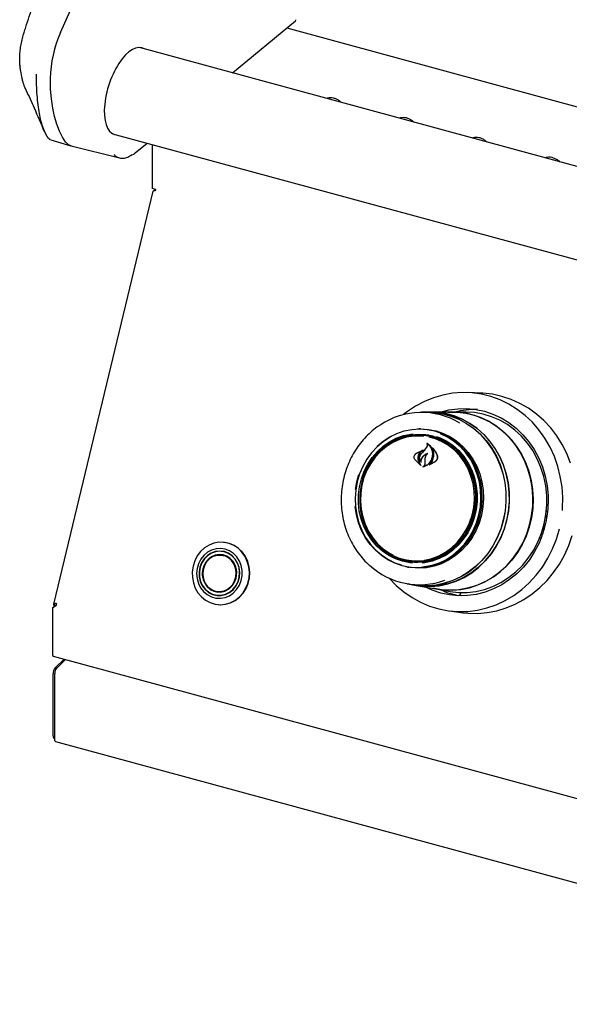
# Model space of a CAD drawing. Header units: inches. Extents: x 31 to 206, y 23 to 145.
# Tile 45 of 65: x 148 to 154, y 117 to 128. Entities that reach past the tile are written whole.
import ezdxf

# ---------------------------------------------------------------- set-up
doc = ezdxf.new("R2010")
doc.units = ezdxf.units.IN
doc.header["$LTSCALE"] = 16
doc.header["$MEASUREMENT"] = 0

msp = doc.modelspace()

# ---------------------------------------------------------------- linework, layer by layer
at = {"color": 7, "linetype": 'Continuous', "lineweight": 25}
for p, q in [((148.645, 128.18), (150.461, 132.287)), ((150.55, 127.735), (151.248, 128.311)), ((151.152, 128.232), (178.94, 120.679)), ((178.716, 120.081), (149.521, 128.015)), ((148.498, 127.026), (148.515, 127.007)), ((148.52, 127.001), (148.534, 126.994)), ((148.538, 126.992), (148.76, 126.927)), ((149.222, 127.06), (178.643, 119.064)), ((148.763, 126.926), (149.3, 126.791)), ((149.473, 126.848), (149.605, 126.956)), ((149.66, 126.941), (149.66, 126.452)), ((149.669, 126.423), (148.568, 121.847)), ((149.702, 126.441), (149.66, 126.452)), ((149.691, 126.444), (149.691, 126.432)), ((153.31, 124.185), (153.158, 124.192)), ((152.712, 123.974), (152.645, 123.974)), ((152.747, 123.976), (152.712, 123.976)), ((152.989, 123.975), (152.746, 123.974)), ((153.131, 123.977), (152.989, 123.976)), ((152.63, 123.719), (152.612, 123.719)), ((152.635, 123.79), (152.619, 123.79)), ((152.681, 123.557), (152.703, 123.586)), ((152.682, 123.558), (152.704, 123.586)), ((152.711, 123.628), (152.707, 123.628)), ((152.583, 123.516), (152.653, 123.551)), ((152.584, 123.517), (152.666, 123.555)), ((152.653, 123.549), (152.624, 123.523)), ((152.645, 123.517), (152.681, 123.557)), ((152.655, 123.55), (152.653, 123.551)), ((152.768, 123.576), (152.765, 123.576)), ((152.637, 123.384), (152.57, 123.451)), ((152.633, 123.389), (152.571, 123.452)), ((152.612, 123.431), (152.634, 123.39)), ((152.613, 123.431), (152.638, 123.385)), ((152.637, 123.425), (152.637, 123.425)), ((152.685, 123.441), (152.686, 123.467)), ((152.685, 123.41), (152.685, 123.441)), ((152.687, 123.442), (152.687, 123.467)), ((152.687, 123.41), (152.687, 123.442)), ((152.795, 123.424), (152.732, 123.391)), ((152.738, 123.394), (152.739, 123.394)), ((152.794, 123.425), (152.739, 123.394)), ((151.929, 123.205), (151.952, 123.284)), ((151.913, 123.12), (151.929, 123.205)), ((154.019, 122.817), (154.023, 122.816)), ((154.02, 122.824), (154.022, 122.818)), ((154.026, 122.817), (154.034, 122.828)), ((154.041, 122.88), (154.028, 122.884)), ((154.028, 122.88), (154.041, 122.879)), ((154, 122.72), (153.999, 122.72)), ((154.005, 122.706), (154.001, 122.718)), ((154.016, 122.734), (154.012, 122.715)), ((153.993, 122.656), (153.981, 122.657)), ((153.993, 122.656), (154.005, 122.706)), ((153.997, 122.673), (154, 122.673)), ((150.455, 122.533), (150.45, 122.534)), ((153.971, 122.582), (153.951, 122.577)), ((150.463, 122.43), (150.427, 122.433)), ((150.449, 122.433), (150.436, 122.432)), ((150.453, 122.393), (150.441, 122.391)), ((150.484, 122.379), (150.461, 122.386)), ((150.47, 122.388), (150.466, 122.385)), ((152.495, 122.331), (152.513, 122.328)), ((152.49, 122.26), (152.506, 122.257)), ((152.485, 122.074), (152.551, 122.063)), ((152.55, 122.061), (152.585, 122.055)), ((152.585, 122.057), (152.824, 122.016)), ((150.386, 121.947), (150.422, 121.943)), ((150.395, 121.946), (150.408, 121.943)), ((150.407, 121.985), (150.418, 121.982)), ((150.427, 121.987), (150.451, 121.99)), ((150.432, 121.987), (150.436, 121.984)), ((152.824, 122.014), (152.963, 121.99)), ((152.895, 121.991), (152.85, 122.009)), ((152.895, 121.991), (152.894, 121.991)), ((153.06, 121.946), (153.06, 121.946)), ((153.091, 121.941), (153.06, 121.946)), ((153.08, 121.978), (153.078, 121.969)), ((148.597, 121.834), (148.555, 121.805)), ((148.57, 121.819), (148.597, 121.838)), ((148.592, 121.834), (148.571, 121.84)), ((148.571, 121.84), (148.571, 121.82)), ((150.392, 121.843), (150.396, 121.843)), ((148.555, 121.805), (148.57, 121.819)), ((148.555, 121.805), (148.555, 121.297)), ((152.954, 121.773), (153.105, 121.754)), ((148.565, 121.273), (180.758, 112.523)), ((148.586, 121.142), (148.686, 121.24)), ((148.701, 121.236), (148.604, 121.141)), ((148.563, 120.391), (148.563, 121.076)), ((148.582, 120.344), (148.582, 121.08)), ((148.573, 120.365), (148.582, 120.363)), ((148.589, 120.328), (180.728, 111.593))]:
    msp.add_line(p, q, dxfattribs=at)
at = {"color": 7, "linetype": 'Continuous', "lineweight": 25, "flags": 128}
for points in [[(148.706, 126.964), (148.667, 127.021), (148.633, 127.087), (148.603, 127.164), (148.578, 127.249), (148.559, 127.344), (148.545, 127.446), (148.536, 127.555), (148.533, 127.67)], [(154.206, 122.885), (154.208, 122.913), (154.21, 123.031), (154.202, 123.147), (154.183, 123.263), (154.155, 123.375), (154.117, 123.484), (154.069, 123.588), (154.012, 123.687), (153.946, 123.779), (153.873, 123.863), (153.792, 123.939), (153.705, 124.006), (153.612, 124.064), (153.515, 124.111), (153.414, 124.148), (153.309, 124.174), (153.203, 124.189), (153.096, 124.192), (152.989, 124.184), (152.882, 124.165), (152.778, 124.135), (152.677, 124.094), (152.58, 124.043), (152.488, 123.982), (152.445, 123.948)], [(154.297, 123.409), (154.255, 123.516), (154.204, 123.617), (154.144, 123.713), (154.076, 123.802), (154.001, 123.883), (153.918, 123.955), (153.83, 124.019), (153.736, 124.073), (153.638, 124.117), (153.536, 124.15), (153.431, 124.173), (153.325, 124.185), (153.31, 124.185)], [(152.846, 123.974), (152.85, 123.976), (152.948, 124), (153.046, 124.014), (153.146, 124.016), (153.245, 124.006), (153.342, 123.986), (153.437, 123.954), (153.528, 123.912), (153.614, 123.859), (153.694, 123.797), (153.769, 123.726), (153.835, 123.647), (153.894, 123.56), (153.944, 123.467), (153.985, 123.369), (154.016, 123.266), (154.037, 123.16), (154.048, 123.053), (154.049, 123.003)], [(152.657, 123.974), (152.689, 123.975), (152.784, 123.973), (152.879, 123.959), (152.971, 123.934), (153.06, 123.898), (153.145, 123.851), (153.225, 123.795), (153.298, 123.73), (153.365, 123.656), (153.423, 123.575), (153.474, 123.487), (153.515, 123.394), (153.546, 123.296), (153.568, 123.195), (153.58, 123.092), (153.581, 122.987), (153.572, 122.883), (153.553, 122.781), (153.523, 122.681), (153.484, 122.585), (153.436, 122.494), (153.379, 122.41), (153.315, 122.332), (153.243, 122.262), (153.164, 122.201), (153.081, 122.15), (152.992, 122.109), (152.901, 122.078), (152.807, 122.058), (152.711, 122.05), (152.616, 122.052), (152.522, 122.066), (152.497, 122.072)], [(152.712, 123.974), (152.784, 123.971), (152.878, 123.957), (152.97, 123.932), (153.059, 123.896), (153.144, 123.85), (153.224, 123.794), (153.297, 123.729), (153.363, 123.655), (153.422, 123.574), (153.472, 123.486), (153.513, 123.393), (153.545, 123.296), (153.567, 123.195), (153.578, 123.091), (153.579, 122.987), (153.57, 122.884), (153.551, 122.781), (153.522, 122.682), (153.483, 122.586), (153.435, 122.495), (153.378, 122.411), (153.313, 122.333), (153.242, 122.264), (153.163, 122.203), (153.08, 122.152), (152.992, 122.11), (152.9, 122.08), (152.807, 122.06), (152.711, 122.051), (152.616, 122.054), (152.551, 122.063)], [(153.59, 122.777), (153.61, 122.88), (153.619, 122.984), (153.617, 123.089), (153.606, 123.192), (153.584, 123.294), (153.552, 123.392), (153.511, 123.486), (153.461, 123.574), (153.402, 123.655), (153.335, 123.729), (153.261, 123.795), (153.181, 123.851), (153.096, 123.898), (153.007, 123.934), (152.914, 123.959), (152.819, 123.973), (152.747, 123.976)], [(152.936, 123.974), (152.946, 123.975), (153.042, 123.975), (153.137, 123.963), (153.231, 123.941), (153.322, 123.907), (153.409, 123.864), (153.491, 123.81), (153.567, 123.747), (153.636, 123.676), (153.698, 123.596), (153.752, 123.51), (153.797, 123.418), (153.833, 123.321), (153.859, 123.22), (153.875, 123.117), (153.881, 123.012), (153.877, 122.907), (153.862, 122.803), (153.838, 122.701), (153.803, 122.602), (153.76, 122.508), (153.707, 122.419), (153.646, 122.337), (153.578, 122.262), (153.503, 122.195), (153.422, 122.137), (153.336, 122.089), (153.245, 122.051), (153.152, 122.024), (153.057, 122.007), (152.961, 122.002), (152.865, 122.008), (152.771, 122.025)], [(152.791, 123.973), (152.819, 123.971), (152.913, 123.957), (153.006, 123.932), (153.095, 123.896), (153.18, 123.85), (153.26, 123.793), (153.334, 123.728), (153.4, 123.654), (153.459, 123.573), (153.509, 123.485), (153.551, 123.391), (153.582, 123.294), (153.604, 123.192), (153.616, 123.089), (153.617, 122.984), (153.608, 122.88), (153.588, 122.778)], [(152.824, 122.016), (152.889, 122.007), (152.985, 122.004), (153.081, 122.012), (153.175, 122.031), (153.268, 122.061), (153.357, 122.102), (153.442, 122.152), (153.521, 122.212), (153.594, 122.281), (153.661, 122.358), (153.72, 122.442), (153.77, 122.532), (153.811, 122.627), (153.843, 122.727), (153.865, 122.829), (153.877, 122.933), (153.879, 123.038), (153.87, 123.143), (153.852, 123.245), (153.823, 123.345), (153.785, 123.441), (153.738, 123.531), (153.682, 123.616), (153.618, 123.693), (153.547, 123.762), (153.47, 123.823), (153.386, 123.874), (153.299, 123.915), (153.207, 123.946)], [(154.003, 122.737), (154.023, 122.841), (154.032, 122.947), (154.032, 123.054), (154.021, 123.159), (153.999, 123.263), (153.968, 123.363), (153.927, 123.459), (153.877, 123.549), (153.818, 123.633), (153.751, 123.709), (153.678, 123.777), (153.597, 123.837), (153.512, 123.886), (153.422, 123.925), (153.328, 123.953), (153.233, 123.971), (153.135, 123.977), (153.131, 123.977)], [(152.153, 123.598), (152.219, 123.654), (152.293, 123.702), (152.371, 123.74), (152.453, 123.768), (152.537, 123.784), (152.622, 123.79), (152.706, 123.784), (152.79, 123.767), (152.871, 123.739), (152.948, 123.701), (153.02, 123.653), (153.086, 123.596), (153.145, 123.53), (153.196, 123.457), (153.239, 123.377), (153.273, 123.292), (153.297, 123.203), (153.311, 123.112), (153.314, 123.019), (153.308, 122.926), (153.291, 122.835), (153.265, 122.746), (153.228, 122.662), (153.183, 122.582), (153.13, 122.509), (153.069, 122.443), (153.001, 122.386), (152.927, 122.338), (152.849, 122.3), (152.768, 122.273), (152.684, 122.256), (152.599, 122.25), (152.514, 122.256), (152.43, 122.273), (152.35, 122.301), (152.273, 122.339), (152.201, 122.387), (152.134, 122.445), (152.075, 122.51), (152.024, 122.584), (151.981, 122.663), (151.947, 122.748), (151.923, 122.837), (151.909, 122.928), (151.909, 122.932)], [(152.31, 123.705), (152.292, 123.696), (152.22, 123.648), (152.153, 123.591), (152.092, 123.526), (152.039, 123.454), (151.994, 123.375), (151.958, 123.292), (151.932, 123.204), (151.916, 123.113), (151.909, 123.021), (151.913, 122.929), (151.927, 122.839), (151.95, 122.751), (151.984, 122.667), (152.026, 122.588), (152.077, 122.516), (152.136, 122.451), (152.201, 122.394), (152.272, 122.346), (152.349, 122.308), (152.419, 122.283)], [(152.545, 122.303), (152.516, 122.306), (152.435, 122.323), (152.357, 122.35), (152.282, 122.388), (152.213, 122.435), (152.149, 122.492), (152.093, 122.558), (152.045, 122.63), (152.006, 122.709), (151.976, 122.793), (151.956, 122.88), (151.946, 122.969), (151.947, 123.06), (151.958, 123.149), (151.979, 123.237), (152.01, 123.321), (152.05, 123.401), (152.099, 123.474), (152.156, 123.541), (152.22, 123.599), (152.29, 123.648), (152.365, 123.687), (152.444, 123.716), (152.525, 123.733), (152.552, 123.737)], [(152.772, 123.708), (152.692, 123.724), (152.611, 123.728), (152.53, 123.722), (152.45, 123.705), (152.372, 123.677), (152.298, 123.638), (152.229, 123.59), (152.166, 123.532), (152.11, 123.467), (152.062, 123.395), (152.022, 123.316), (151.992, 123.234), (151.971, 123.147), (151.96, 123.059), (151.96, 122.97), (151.969, 122.882), (151.989, 122.796), (152.019, 122.714), (152.057, 122.636), (152.105, 122.564), (152.16, 122.5), (152.222, 122.444), (152.291, 122.397), (152.364, 122.36), (152.442, 122.333), (152.521, 122.317), (152.603, 122.312), (152.684, 122.319), (152.764, 122.336), (152.841, 122.364), (152.915, 122.403), (152.984, 122.451), (153.047, 122.508), (153.103, 122.574), (153.152, 122.646), (153.191, 122.724), (153.222, 122.807), (153.243, 122.894), (153.253, 122.982), (153.254, 123.071), (153.244, 123.159), (153.225, 123.245), (153.195, 123.327), (153.156, 123.405), (153.109, 123.476), (153.054, 123.541), (152.991, 123.597), (152.923, 123.644), (152.849, 123.681), (152.772, 123.708)], [(152.671, 123.708), (152.641, 123.711), (152.56, 123.71), (152.48, 123.697), (152.401, 123.673), (152.326, 123.639), (152.256, 123.595), (152.191, 123.541), (152.132, 123.478), (152.082, 123.408), (152.04, 123.332), (152.007, 123.251), (151.984, 123.166), (151.971, 123.078), (151.968, 122.989), (151.976, 122.902), (151.993, 122.816), (152.021, 122.733), (152.059, 122.655), (152.105, 122.583), (152.159, 122.518), (152.221, 122.462), (152.289, 122.415), (152.326, 122.394)], [(152.766, 123.698), (152.844, 123.671), (152.918, 123.633), (152.986, 123.586), (153.048, 123.529), (153.103, 123.463), (153.15, 123.391), (153.188, 123.312), (153.216, 123.228), (153.234, 123.141), (153.242, 123.053), (153.239, 122.963), (153.226, 122.875), (153.203, 122.789), (153.169, 122.706), (153.127, 122.629), (153.076, 122.558), (153.017, 122.495), (152.951, 122.441), (152.88, 122.396), (152.804, 122.361), (152.725, 122.337), (152.643, 122.325), (152.561, 122.324), (152.48, 122.334), (152.401, 122.355), (152.325, 122.388), (152.254, 122.431), (152.188, 122.483), (152.177, 122.494)], [(152.601, 123.79), (152.638, 123.791), (152.723, 123.785), (152.807, 123.768), (152.888, 123.74), (152.965, 123.702), (153.037, 123.653), (153.103, 123.596), (153.163, 123.53), (153.214, 123.456), (153.257, 123.377), (153.291, 123.292), (153.315, 123.203), (153.329, 123.111), (153.333, 123.018), (153.326, 122.925), (153.309, 122.833), (153.283, 122.744), (153.246, 122.659), (153.201, 122.58), (153.147, 122.506), (153.086, 122.44), (153.018, 122.383), (152.944, 122.335), (152.866, 122.297), (152.784, 122.269), (152.7, 122.252), (152.615, 122.247), (152.53, 122.253), (152.472, 122.263)], [(152.635, 123.79), (152.637, 123.79), (152.722, 123.784), (152.806, 123.767), (152.887, 123.739), (152.964, 123.701), (153.036, 123.653), (153.102, 123.595), (153.162, 123.529), (153.213, 123.456), (153.256, 123.376), (153.29, 123.291), (153.314, 123.202), (153.328, 123.111), (153.331, 123.018), (153.325, 122.925), (153.308, 122.833), (153.281, 122.744), (153.245, 122.66), (153.2, 122.58), (153.146, 122.507), (153.085, 122.441), (153.017, 122.384), (152.943, 122.336), (152.865, 122.298), (152.783, 122.27), (152.699, 122.253), (152.614, 122.248), (152.529, 122.253), (152.506, 122.257)], [(152.641, 122.26), (152.679, 122.264), (152.762, 122.28), (152.843, 122.308), (152.92, 122.345), (152.993, 122.393), (153.06, 122.449), (153.121, 122.514), (153.174, 122.587), (153.219, 122.665), (153.254, 122.749), (153.281, 122.837), (153.297, 122.928), (153.304, 123.019), (153.3, 123.111), (153.286, 123.202), (153.263, 123.29), (153.229, 123.374), (153.187, 123.453), (153.136, 123.525), (153.077, 123.59), (153.012, 123.647), (152.941, 123.695), (152.864, 123.733), (152.857, 123.736)], [(152.809, 123.707), (152.85, 123.692), (152.924, 123.654), (152.994, 123.606), (153.057, 123.549), (153.113, 123.484), (153.161, 123.411), (153.201, 123.332), (153.231, 123.249), (153.251, 123.161), (153.26, 123.072), (153.26, 122.982), (153.249, 122.892), (153.228, 122.804), (153.197, 122.72), (153.157, 122.64), (153.108, 122.567), (153.051, 122.501), (152.987, 122.442), (152.917, 122.393), (152.841, 122.354), (152.763, 122.326), (152.681, 122.308), (152.652, 122.304)], [(152.673, 122.336), (152.68, 122.337), (152.759, 122.355), (152.836, 122.384), (152.909, 122.424), (152.977, 122.473), (153.039, 122.531), (153.093, 122.598), (153.14, 122.671), (153.177, 122.75), (153.205, 122.833), (153.224, 122.92), (153.231, 123.008), (153.229, 123.097), (153.216, 123.184), (153.193, 123.268), (153.161, 123.349), (153.119, 123.424), (153.068, 123.492), (153.01, 123.553), (152.945, 123.605), (152.875, 123.647), (152.8, 123.679), (152.728, 123.699)], [(154.032, 122.948), (154.037, 122.944), (154.047, 122.935)], [(154.022, 122.818), (154.022, 122.817), (154.022, 122.817), (154.023, 122.816), (154.023, 122.816), (154.024, 122.816), (154.024, 122.816), (154.025, 122.817), (154.026, 122.817)], [(152.585, 122.055), (152.651, 122.046), (152.746, 122.044), (152.842, 122.052), (152.936, 122.072), (153.028, 122.103), (153.117, 122.144), (153.201, 122.196), (153.279, 122.257), (153.351, 122.327), (153.416, 122.405), (153.473, 122.49), (153.522, 122.581), (153.561, 122.677), (153.59, 122.777)], [(153.588, 122.778), (153.559, 122.678), (153.52, 122.582), (153.472, 122.491), (153.415, 122.406), (153.35, 122.328), (153.278, 122.258), (153.2, 122.197), (153.116, 122.146), (153.027, 122.105), (152.936, 122.074), (152.841, 122.054), (152.746, 122.045), (152.651, 122.048), (152.611, 122.053)], [(152.963, 121.99), (153.053, 121.979), (153.151, 121.979), (153.248, 121.99), (153.343, 122.012), (153.436, 122.045), (153.525, 122.089), (153.61, 122.143), (153.689, 122.206), (153.762, 122.278), (153.828, 122.357), (153.885, 122.444), (153.934, 122.537), (153.973, 122.635), (154.003, 122.737)], [(152.291, 122.133), (152.366, 122.056), (152.45, 121.984), (152.54, 121.921), (152.635, 121.869), (152.735, 121.827), (152.838, 121.795), (152.943, 121.775), (153.05, 121.766), (153.157, 121.768), (153.264, 121.781), (153.369, 121.806), (153.472, 121.842), (153.571, 121.888), (153.666, 121.944), (153.756, 122.01), (153.839, 122.085), (153.916, 122.169), (153.985, 122.26), (154.045, 122.358), (154.097, 122.461), (154.14, 122.57), (154.172, 122.682)], [(153.105, 121.754), (153.161, 121.748), (153.268, 121.746), (153.374, 121.755), (153.48, 121.776), (153.583, 121.807), (153.683, 121.848), (153.78, 121.9), (153.871, 121.962), (153.957, 122.032), (154.036, 122.112), (154.109, 122.199), (154.173, 122.293), (154.229, 122.393), (154.276, 122.499), (154.314, 122.608)], [(150.252, 121.893), (150.302, 121.866), (150.357, 121.848), (150.413, 121.842), (150.47, 121.847), (150.525, 121.863), (150.577, 121.89), (150.623, 121.926), (150.664, 121.97), (150.696, 122.021), (150.72, 122.078), (150.734, 122.139), (150.738, 122.201), (150.732, 122.262), (150.715, 122.321), (150.69, 122.376), (150.655, 122.425), (150.614, 122.467), (150.566, 122.499), (150.513, 122.521), (150.457, 122.533), (150.401, 122.534), (150.344, 122.523), (150.291, 122.502), (150.241, 122.471), (150.198, 122.43), (150.161, 122.382), (150.133, 122.328), (150.114, 122.269), (150.105, 122.207), (150.106, 122.145), (150.117, 122.085), (150.138, 122.027), (150.168, 121.975), (150.207, 121.93), (150.252, 121.893)], [(150.396, 121.843), (150.418, 121.842), (150.474, 121.847), (150.529, 121.863), (150.581, 121.889), (150.628, 121.925), (150.668, 121.97), (150.701, 122.021), (150.724, 122.078), (150.738, 122.138), (150.742, 122.2), (150.736, 122.262), (150.72, 122.321), (150.694, 122.376), (150.66, 122.425), (150.618, 122.466), (150.57, 122.499), (150.517, 122.521), (150.462, 122.533), (150.455, 122.533)], [(153.972, 122.584), (153.947, 122.525), (153.898, 122.43), (153.84, 122.341), (153.774, 122.259), (153.7, 122.185), (153.62, 122.12), (153.534, 122.063), (153.443, 122.017), (153.349, 121.982), (153.252, 121.957), (153.153, 121.944), (153.054, 121.942), (152.955, 121.951), (152.858, 121.972), (152.763, 122.003), (152.683, 122.04)], [(150.271, 121.954), (150.317, 121.929), (150.366, 121.916), (150.418, 121.914), (150.468, 121.922), (150.516, 121.942), (150.56, 121.972), (150.597, 122.011), (150.627, 122.058), (150.648, 122.109), (150.658, 122.164), (150.658, 122.22), (150.648, 122.275), (150.629, 122.326), (150.6, 122.372), (150.563, 122.41), (150.519, 122.439), (150.471, 122.458), (150.421, 122.466), (150.37, 122.463), (150.32, 122.448), (150.274, 122.423), (150.233, 122.389), (150.199, 122.346), (150.174, 122.297), (150.159, 122.243), (150.153, 122.187), (150.158, 122.132), (150.173, 122.078), (150.198, 122.03), (150.231, 121.988), (150.271, 121.954)], [(150.286, 121.979), (150.329, 121.956), (150.377, 121.944), (150.426, 121.944), (150.474, 121.955), (150.519, 121.977), (150.558, 122.009), (150.591, 122.05), (150.615, 122.097), (150.629, 122.148), (150.632, 122.201), (150.626, 122.254), (150.608, 122.304), (150.582, 122.348), (150.547, 122.385), (150.506, 122.413), (150.46, 122.431), (150.411, 122.437), (150.363, 122.431), (150.316, 122.415), (150.273, 122.387), (150.237, 122.351), (150.209, 122.307), (150.19, 122.257), (150.181, 122.205), (150.182, 122.151), (150.194, 122.1), (150.216, 122.052), (150.247, 122.012), (150.286, 121.979)], [(150.287, 121.982), (150.33, 121.959), (150.377, 121.947), (150.426, 121.947), (150.473, 121.958), (150.517, 121.98), (150.556, 122.011), (150.588, 122.051), (150.612, 122.098), (150.626, 122.149), (150.63, 122.201), (150.623, 122.253), (150.606, 122.303), (150.58, 122.346), (150.545, 122.383), (150.505, 122.41), (150.459, 122.428), (150.411, 122.434), (150.363, 122.428), (150.317, 122.412), (150.275, 122.385), (150.239, 122.349), (150.211, 122.305), (150.193, 122.257), (150.184, 122.205), (150.185, 122.152), (150.197, 122.101), (150.219, 122.054), (150.249, 122.014), (150.287, 121.982)], [(150.304, 122.012), (150.344, 121.992), (150.388, 121.982), (150.432, 121.984), (150.475, 121.996), (150.514, 122.019), (150.548, 122.052), (150.573, 122.092), (150.59, 122.137), (150.597, 122.185), (150.594, 122.233), (150.58, 122.279), (150.557, 122.32), (150.526, 122.354), (150.489, 122.379), (150.447, 122.394), (150.403, 122.398), (150.359, 122.391), (150.318, 122.373), (150.281, 122.345), (150.251, 122.309), (150.23, 122.266), (150.218, 122.219), (150.216, 122.171), (150.225, 122.123), (150.243, 122.08), (150.27, 122.042), (150.304, 122.012)], [(150.507, 122.364), (150.541, 122.335), (150.567, 122.298), (150.585, 122.255), (150.594, 122.208), (150.592, 122.161), (150.58, 122.115), (150.559, 122.073), (150.53, 122.038), (150.494, 122.01), (150.454, 121.992), (150.41, 121.985), (150.367, 121.989), (150.326, 122.004), (150.289, 122.029), (150.259, 122.062), (150.237, 122.103), (150.223, 122.148), (150.22, 122.195), (150.227, 122.242), (150.243, 122.286), (150.269, 122.325), (150.301, 122.357), (150.34, 122.379), (150.382, 122.392), (150.425, 122.393), (150.468, 122.384), (150.507, 122.364)], [(150.307, 122.017), (150.348, 121.996), (150.391, 121.987), (150.436, 121.99), (150.479, 122.004), (150.518, 122.029), (150.55, 122.064), (150.574, 122.106), (150.588, 122.152), (150.592, 122.201), (150.585, 122.249), (150.567, 122.294), (150.54, 122.333), (150.506, 122.363), (150.465, 122.383), (150.421, 122.392), (150.377, 122.389), (150.334, 122.375), (150.295, 122.35), (150.262, 122.316), (150.239, 122.274), (150.224, 122.227), (150.221, 122.178), (150.228, 122.13), (150.246, 122.086), (150.272, 122.047), (150.307, 122.017)], [(150.498, 122.374), (150.489, 122.377), (150.484, 122.379)], [(150.451, 121.99), (150.461, 121.992), (150.466, 121.993)], [(148.555, 121.297), (148.556, 121.289), (148.557, 121.283), (148.559, 121.278), (148.562, 121.274), (148.565, 121.273)], [(148.589, 120.328), (148.587, 120.329), (148.583, 120.335), (148.582, 120.344)]]:
    msp.add_lwpolyline(points, dxfattribs=at)
at = {"color": 7, "linetype": 'Continuous', "lineweight": 25}
for centre, radius, start, end in [((151.238, 128.323), 0.016, 309.4971, 0.0032), ((148.251, 128.21), 0.00158, 103.2692, 219.0555), ((149.842, 127.649), 1.31, 156.0622, 179.0461), ((148.203, 127.814), 0.00746, 186.6035, 211.7542), ((148.204, 127.812), 0.00742, 186.5327, 211.7781), ((148.505, 127.037), 0.0139, 203.5544, 252.566), ((148.791, 127.027), 0.105, 216.8273, 254.7133), ((149.668, 126.442), 0.0341, 346.0653, 359.3834), ((152.645, 123.159), 0.814, 58.4837, 124.3062), ((152.991, 123.15), 0.825, 74.7808, 90.1118), ((153.233, 123.129), 0.875, 87.9213, 104.3513), ((152.613, 123.113), 0.605, 75.3201, 130.4402), ((152.632, 123.125), 0.601, 81.1206, 113.4079), ((152.629, 123.121), 0.598, 50.8359, 89.9017), ((159.613, 117.1), 9.473, 137.0228, 137.3533), ((154, 122.718), 0.00176, 4.1761, 124.711), ((152.613, 122.911), 0.599, 236.8968, 269.2835), ((152.611, 122.919), 0.599, 260.4909, 299.4803), ((152.621, 122.877), 0.813, 227.2277, 290.346), ((153.197, 122.807), 0.872, 250.3596, 259.2314), ((148.698, 121.833), 0.101, 166.0714, 179.3734), ((148.665, 121.077), 0.102, 140.5124, 180.3442), ((148.677, 121.081), 0.0949, 140.5129, 180.3433), ((148.588, 120.386), 0.0255, 169.3476, 234.3778)]:
    msp.add_arc(centre, radius, start, end, dxfattribs=at)
msp.add_ellipse((149.399, 127.53), major_axis=(0.156, 0.48), ratio=0.455526, start_param=6.179124, end_param=9.57286, dxfattribs=at)
for points, knots in [([(148.251, 128.211), (148.254, 128.221), (148.27, 128.27), (148.339, 128.474), (148.614, 129.291), (148.984, 130.394), (149.392, 131.605), (149.59, 132.194), (149.679, 132.458)], [0, 0, 0, 0, 0.0068732, 0.034366, 0.1443377, 0.5842245, 0.8132994, 1, 1, 1, 1]), ([(148.197, 127.813), (148.197, 127.813), (148.196, 127.814), (148.196, 127.817), (148.195, 127.823), (148.194, 127.847), (148.192, 127.888), (148.195, 127.95), (148.203, 128.015), (148.215, 128.082), (148.231, 128.148), (148.244, 128.19), (148.251, 128.211)], [0, 0, 0, 0, 0.000004, 0.007535, 0.024184, 0.057439, 0.214445, 0.371452, 0.528647, 0.685842, 0.842927, 1, 1, 1, 1]), ([(148.196, 127.813), (148.196, 127.813), (148.196, 127.812), (148.196, 127.811), (148.196, 127.811)], [0, 0, 0, 0, 0.6999491, 1, 1, 1, 1]), ([(148.197, 127.811), (148.197, 127.811), (148.197, 127.811), (148.197, 127.812), (148.197, 127.813), (148.197, 127.813), (148.197, 127.813)], [0, 0, 0, 0, 0.000644, 0.893252, 0.999424, 1, 1, 1, 1]), ([(148.197, 127.81), (148.197, 127.811), (148.197, 127.811), (148.197, 127.811), (148.197, 127.811)], [0, 0, 0, 0, 0.997115, 1, 1, 1, 1]), ([(148.204, 127.757), (148.204, 127.759), (148.201, 127.775), (148.199, 127.793), (148.197, 127.808)], [0, 0, 0, 0, 0.112716, 1, 1, 1, 1]), ([(148.226, 127.651), (148.224, 127.657), (148.215, 127.69), (148.209, 127.727), (148.204, 127.757)], [0, 0, 0, 0, 0.195934, 1, 1, 1, 1]), ([(148.265, 127.543), (148.259, 127.555), (148.244, 127.586), (148.232, 127.626), (148.226, 127.651)], [0, 0, 0, 0, 0.390826, 1, 1, 1, 1]), ([(148.374, 127.718), (148.375, 127.678), (148.376, 127.598), (148.382, 127.485), (148.393, 127.379), (148.412, 127.259), (148.442, 127.132), (148.476, 127.066), (148.493, 127.032)], [0, 0, 0, 0, 0.129825, 0.259651, 0.394003, 0.528356, 0.761018, 1, 1, 1, 1]), ([(148.262, 127.545), (148.293, 127.479), (148.361, 127.329), (148.428, 127.173), (148.465, 127.086)], [0, 0, 0, 0, 0.437939, 1, 1, 1, 1]), ([(151.597, 127.452), (151.601, 127.454), (151.611, 127.46), (151.635, 127.462), (151.667, 127.459), (151.7, 127.447), (151.728, 127.431), (151.743, 127.417), (151.748, 127.412)], [0, 0, 0, 0, 0.107218, 0.296649, 0.498959, 0.696061, 0.891635, 1, 1, 1, 1]), ([(152.404, 127.233), (152.408, 127.235), (152.419, 127.24), (152.442, 127.243), (152.474, 127.24), (152.508, 127.227), (152.537, 127.21), (152.553, 127.195), (152.559, 127.189)], [0, 0, 0, 0, 0.1045391, 0.2892365, 0.4864917, 0.6786691, 0.8693511, 1, 1, 1, 1]), ([(148.535, 126.995), (148.532, 126.995), (148.526, 126.996), (148.515, 127.005), (148.507, 127.016), (148.501, 127.024)], [0, 0, 0, 0, 0.219981, 0.444198, 1, 1, 1, 1]), ([(153.212, 127.014), (153.215, 127.015), (153.226, 127.021), (153.25, 127.024), (153.281, 127.02), (153.315, 127.008), (153.344, 126.991), (153.36, 126.976), (153.367, 126.97)], [0, 0, 0, 0, 0.1045392, 0.2892406, 0.4864959, 0.6786734, 0.8693511, 1, 1, 1, 1]), ([(149.237, 126.831), (149.24, 126.827), (149.259, 126.807), (149.294, 126.789), (149.343, 126.786), (149.389, 126.796), (149.423, 126.82), (149.439, 126.831)], [0, 0, 0, 0, 0.072582, 0.364768, 0.574251, 0.78981, 1, 1, 1, 1]), ([(149.448, 126.83), (149.453, 126.833), (149.462, 126.838), (149.47, 126.845), (149.473, 126.848)], [0, 0, 0, 0, 0.619618, 1, 1, 1, 1]), ([(154.019, 126.794), (154.023, 126.796), (154.033, 126.801), (154.057, 126.804), (154.088, 126.801), (154.122, 126.788), (154.152, 126.772), (154.168, 126.757), (154.174, 126.75)], [0, 0, 0, 0, 0.104539, 0.289237, 0.486492, 0.678669, 0.869347, 1, 1, 1, 1]), ([(149.67, 126.423), (149.67, 126.424), (149.671, 126.427), (149.679, 126.43), (149.69, 126.432), (149.698, 126.433), (149.701, 126.433)], [0, 0, 0, 0, 0.228567, 0.539402, 0.850217, 1, 1, 1, 1]), ([(152.183, 123.83), (152.173, 123.824), (152.138, 123.801), (152.081, 123.754), (152.014, 123.688), (151.954, 123.615), (151.9, 123.536), (151.855, 123.451), (151.817, 123.362), (151.788, 123.269), (151.767, 123.173), (151.756, 123.076), (151.754, 122.978), (151.761, 122.881), (151.777, 122.785), (151.802, 122.691), (151.836, 122.601), (151.878, 122.515), (151.928, 122.435), (151.986, 122.361), (152.032, 122.309), (152.061, 122.286), (152.066, 122.282)], [0, 0, 0, 0, 0.0193591, 0.0730679, 0.1268156, 0.1806, 0.2344171, 0.2882627, 0.3421323, 0.3960214, 0.4499261, 0.5038425, 0.5577668, 0.6116952, 0.6656236, 0.7195476, 0.7734634, 0.8273653, 0.8812471, 0.9351035, 0.9889277, 1, 1, 1, 1]), ([(152.703, 123.586), (152.705, 123.59), (152.709, 123.598), (152.711, 123.612), (152.708, 123.622), (152.707, 123.626), (152.706, 123.627)], [0, 0, 0, 0, 0.322037, 0.644198, 0.96662, 1, 1, 1, 1]), ([(152.704, 123.586), (152.707, 123.591), (152.711, 123.599), (152.712, 123.612), (152.71, 123.623), (152.707, 123.629), (152.705, 123.631)], [0, 0, 0, 0, 0.278313, 0.556598, 0.835281, 1, 1, 1, 1]), ([(152.705, 123.631), (152.705, 123.631), (152.705, 123.631), (152.705, 123.632), (152.705, 123.632), (152.705, 123.632), (152.706, 123.632), (152.706, 123.632), (152.706, 123.632), (152.706, 123.632), (152.706, 123.632), (152.706, 123.632)], [0, 0, 0, 0, 0.122856, 0.24592, 0.37057, 0.496091, 0.621004, 0.743657, 0.864164, 0.982646, 1, 1, 1, 1]), ([(152.706, 123.632), (152.718, 123.624), (152.741, 123.606), (152.763, 123.563), (152.77, 123.528), (152.769, 123.509), (152.769, 123.506)], [0, 0, 0, 0, 0.296387, 0.623257, 0.953009, 1, 1, 1, 1]), ([(152.707, 123.628), (152.707, 123.628), (152.707, 123.628), (152.707, 123.628), (152.707, 123.628), (152.707, 123.628), (152.706, 123.627), (152.706, 123.627), (152.706, 123.627), (152.706, 123.627), (152.706, 123.627)], [0, 0, 0, 0, 0.125566, 0.251356, 0.377064, 0.50344, 0.63133, 0.760553, 0.890278, 1, 1, 1, 1]), ([(152.707, 123.628), (152.719, 123.618), (152.741, 123.599), (152.763, 123.555), (152.765, 123.523), (152.766, 123.506)], [0, 0, 0, 0, 0.321885, 0.666051, 1, 1, 1, 1]), ([(152.76, 123.583), (152.76, 123.584), (152.76, 123.584), (152.76, 123.584), (152.76, 123.584), (152.76, 123.584), (152.761, 123.585), (152.761, 123.585), (152.761, 123.585), (152.761, 123.585), (152.761, 123.585), (152.761, 123.585)], [0, 0, 0, 0, 0.117537, 0.23469, 0.35344, 0.473504, 0.593344, 0.711643, 0.82787, 0.942304, 1, 1, 1, 1]), ([(152.767, 123.44), (152.773, 123.456), (152.784, 123.487), (152.782, 123.537), (152.77, 123.568), (152.761, 123.582), (152.76, 123.583)], [0, 0, 0, 0, 0.324347, 0.648698, 0.97259, 1, 1, 1, 1]), ([(152.761, 123.585), (152.777, 123.569), (152.8, 123.544), (152.814, 123.512), (152.819, 123.5)], [0, 0, 0, 0, 0.635987, 1, 1, 1, 1]), ([(152.57, 123.451), (152.568, 123.455), (152.563, 123.464), (152.562, 123.48), (152.566, 123.495), (152.573, 123.508), (152.581, 123.514), (152.584, 123.517)], [0, 0, 0, 0, 0.206321, 0.412589, 0.619967, 0.827569, 1, 1, 1, 1]), ([(152.571, 123.452), (152.568, 123.456), (152.564, 123.464), (152.563, 123.48), (152.566, 123.494), (152.573, 123.507), (152.58, 123.513), (152.583, 123.516)], [0, 0, 0, 0, 0.205667, 0.411398, 0.617781, 0.824283, 1, 1, 1, 1]), ([(152.607, 123.489), (152.605, 123.481), (152.602, 123.464), (152.606, 123.443), (152.611, 123.433), (152.612, 123.431)], [0, 0, 0, 0, 0.4270581, 0.8542619, 1, 1, 1, 1]), ([(152.609, 123.489), (152.607, 123.48), (152.604, 123.464), (152.608, 123.444), (152.612, 123.434), (152.613, 123.431)], [0, 0, 0, 0, 0.4291024, 0.8582563, 1, 1, 1, 1]), ([(152.624, 123.523), (152.619, 123.515), (152.611, 123.504), (152.608, 123.492), (152.607, 123.489)], [0, 0, 0, 0, 0.775735, 1, 1, 1, 1]), ([(152.627, 123.522), (152.621, 123.514), (152.614, 123.503), (152.61, 123.492), (152.609, 123.489)], [0, 0, 0, 0, 0.779145, 1, 1, 1, 1]), ([(152.638, 123.42), (152.635, 123.426), (152.627, 123.438), (152.622, 123.461), (152.626, 123.486), (152.634, 123.505), (152.642, 123.515), (152.645, 123.518)], [0, 0, 0, 0, 0.199032, 0.4256198, 0.6540078, 0.8840998, 1, 1, 1, 1]), ([(152.636, 123.426), (152.633, 123.432), (152.626, 123.444), (152.623, 123.467), (152.628, 123.491), (152.637, 123.508), (152.643, 123.516), (152.645, 123.517)], [0, 0, 0, 0, 0.211271, 0.452055, 0.6939, 0.936587, 1, 1, 1, 1]), ([(152.666, 123.554), (152.656, 123.548), (152.642, 123.539), (152.63, 123.526), (152.627, 123.522)], [0, 0, 0, 0, 0.666181, 1, 1, 1, 1]), ([(152.654, 123.477), (152.65, 123.47), (152.641, 123.458), (152.637, 123.44), (152.637, 123.43), (152.637, 123.426)], [0, 0, 0, 0, 0.40783, 0.815767, 1, 1, 1, 1]), ([(152.656, 123.475), (152.651, 123.47), (152.643, 123.458), (152.638, 123.438), (152.639, 123.426), (152.64, 123.421)], [0, 0, 0, 0, 0.368987, 0.73795, 1, 1, 1, 1]), ([(152.653, 123.549), (152.653, 123.549), (152.653, 123.549), (152.653, 123.55), (152.653, 123.55), (152.653, 123.55), (152.653, 123.55), (152.653, 123.551), (152.653, 123.551), (152.653, 123.551), (152.653, 123.551), (152.653, 123.551)], [0, 0, 0, 0, 0.118264, 0.236656, 0.355526, 0.474958, 0.594186, 0.712335, 0.829658, 0.945884, 1, 1, 1, 1]), ([(152.713, 123.518), (152.7, 123.513), (152.678, 123.503), (152.661, 123.485), (152.654, 123.477)], [0, 0, 0, 0, 0.5544372, 1, 1, 1, 1]), ([(152.707, 123.513), (152.695, 123.507), (152.676, 123.497), (152.661, 123.481), (152.656, 123.475)], [0, 0, 0, 0, 0.641487, 1, 1, 1, 1]), ([(152.666, 123.555), (152.666, 123.555), (152.666, 123.555), (152.666, 123.555), (152.666, 123.555), (152.666, 123.555), (152.667, 123.555), (152.667, 123.554), (152.666, 123.554), (152.666, 123.554), (152.666, 123.554), (152.666, 123.554)], [0, 0, 0, 0, 0.113512, 0.226663, 0.339739, 0.453543, 0.569248, 0.686381, 0.804667, 0.92283, 1, 1, 1, 1]), ([(152.686, 123.467), (152.688, 123.475), (152.691, 123.49), (152.7, 123.505), (152.707, 123.511), (152.708, 123.512)], [0, 0, 0, 0, 0.456282, 0.91253, 1, 1, 1, 1]), ([(152.687, 123.467), (152.688, 123.475), (152.691, 123.489), (152.702, 123.506), (152.71, 123.514), (152.713, 123.517)], [0, 0, 0, 0, 0.387703, 0.775504, 1, 1, 1, 1]), ([(152.713, 123.518), (152.713, 123.518), (152.713, 123.518), (152.713, 123.518), (152.713, 123.518), (152.714, 123.518), (152.714, 123.518), (152.714, 123.517), (152.714, 123.517), (152.713, 123.517), (152.713, 123.517), (152.713, 123.517)], [0, 0, 0, 0, 0.119442, 0.238593, 0.357477, 0.476344, 0.595921, 0.716621, 0.837904, 0.959604, 1, 1, 1, 1]), ([(152.766, 123.506), (152.764, 123.491), (152.762, 123.469), (152.753, 123.449), (152.751, 123.444)], [0, 0, 0, 0, 0.736126, 1, 1, 1, 1]), ([(152.769, 123.506), (152.767, 123.49), (152.765, 123.468), (152.756, 123.448), (152.753, 123.443)], [0, 0, 0, 0, 0.739884, 1, 1, 1, 1]), ([(152.765, 123.576), (152.765, 123.576), (152.765, 123.576), (152.765, 123.576), (152.765, 123.576), (152.765, 123.576), (152.764, 123.576), (152.764, 123.576), (152.764, 123.576), (152.764, 123.575), (152.764, 123.575), (152.764, 123.575)], [0, 0, 0, 0, 0.116212, 0.232484, 0.348802, 0.465625, 0.583872, 0.703048, 0.823068, 0.942762, 1, 1, 1, 1]), ([(152.768, 123.439), (152.773, 123.455), (152.784, 123.487), (152.782, 123.535), (152.77, 123.563), (152.764, 123.575)], [0, 0, 0, 0, 0.348802, 0.697654, 1, 1, 1, 1]), ([(152.765, 123.576), (152.78, 123.56), (152.8, 123.537), (152.812, 123.508), (152.815, 123.5)], [0, 0, 0, 0, 0.7187582, 1, 1, 1, 1]), ([(152.815, 123.5), (152.817, 123.493), (152.821, 123.48), (152.818, 123.459), (152.809, 123.439), (152.799, 123.43), (152.794, 123.425)], [0, 0, 0, 0, 0.249254, 0.498556, 0.748956, 1, 1, 1, 1]), ([(152.819, 123.5), (152.821, 123.493), (152.824, 123.48), (152.82, 123.458), (152.811, 123.438), (152.8, 123.428), (152.795, 123.424)], [0, 0, 0, 0, 0.2496933, 0.4993075, 0.7508164, 1, 1, 1, 1]), ([(152.636, 123.426), (152.636, 123.426), (152.636, 123.426), (152.637, 123.425), (152.637, 123.425), (152.637, 123.426), (152.637, 123.426), (152.637, 123.426), (152.637, 123.426), (152.637, 123.426), (152.637, 123.426)], [0, 0, 0, 0, 0.12872, 0.25737, 0.385475, 0.513732, 0.642333, 0.771464, 0.901239, 1, 1, 1, 1]), ([(152.638, 123.385), (152.638, 123.385), (152.638, 123.385), (152.638, 123.385), (152.638, 123.385), (152.638, 123.384), (152.638, 123.384), (152.638, 123.384), (152.638, 123.384), (152.637, 123.384), (152.637, 123.384)], [0, 0, 0, 0, 0.125245, 0.250576, 0.376493, 0.502255, 0.628113, 0.752887, 0.876863, 1, 1, 1, 1]), ([(152.64, 123.421), (152.64, 123.421), (152.64, 123.421), (152.64, 123.42), (152.639, 123.42), (152.639, 123.42), (152.639, 123.42), (152.639, 123.42), (152.638, 123.42), (152.638, 123.42), (152.638, 123.42)], [0, 0, 0, 0, 0.13037, 0.260532, 0.391099, 0.520849, 0.649515, 0.777288, 0.904515, 1, 1, 1, 1]), ([(152.661, 123.37), (152.664, 123.372), (152.671, 123.376), (152.679, 123.388), (152.684, 123.4), (152.685, 123.408), (152.685, 123.41)], [0, 0, 0, 0, 0.205993, 0.524649, 0.845102, 1, 1, 1, 1]), ([(152.662, 123.368), (152.662, 123.368), (152.661, 123.368), (152.661, 123.368), (152.661, 123.368), (152.661, 123.369), (152.661, 123.369), (152.661, 123.369), (152.661, 123.369), (152.661, 123.37), (152.661, 123.37), (152.661, 123.37)], [0, 0, 0, 0, 0.1184873, 0.2372872, 0.3555628, 0.474121, 0.5935475, 0.7135991, 0.8342852, 0.9551279, 1, 1, 1, 1]), ([(152.753, 123.443), (152.745, 123.43), (152.73, 123.405), (152.696, 123.379), (152.672, 123.372), (152.662, 123.368)], [0, 0, 0, 0, 0.359988, 0.720088, 1, 1, 1, 1]), ([(152.669, 123.373), (152.672, 123.376), (152.678, 123.383), (152.685, 123.396), (152.686, 123.406), (152.687, 123.41)], [0, 0, 0, 0, 0.292799, 0.676006, 1, 1, 1, 1]), ([(152.751, 123.444), (152.744, 123.431), (152.729, 123.406), (152.698, 123.382), (152.677, 123.375), (152.67, 123.372)], [0, 0, 0, 0, 0.384899, 0.769933, 1, 1, 1, 1]), ([(152.732, 123.391), (152.732, 123.391), (152.732, 123.39), (152.732, 123.391), (152.732, 123.391), (152.732, 123.391), (152.731, 123.391), (152.731, 123.391), (152.732, 123.392), (152.732, 123.392), (152.732, 123.392)], [0, 0, 0, 0, 0.122694, 0.245539, 0.367827, 0.490141, 0.612657, 0.736453, 0.861192, 1, 1, 1, 1]), ([(152.732, 123.392), (152.741, 123.401), (152.755, 123.416), (152.764, 123.434), (152.767, 123.44)], [0, 0, 0, 0, 0.6702649, 1, 1, 1, 1]), ([(152.738, 123.396), (152.747, 123.406), (152.759, 123.419), (152.766, 123.436), (152.768, 123.439)], [0, 0, 0, 0, 0.766376, 1, 1, 1, 1]), ([(152.738, 123.396), (152.738, 123.396), (152.738, 123.395), (152.738, 123.395), (152.738, 123.395), (152.738, 123.395), (152.738, 123.394), (152.738, 123.394), (152.739, 123.394), (152.739, 123.394), (152.739, 123.394)], [0, 0, 0, 0, 0.1254903, 0.2511458, 0.3765151, 0.5020673, 0.6263743, 0.7503962, 0.8740867, 1, 1, 1, 1]), ([(154.047, 123.004), (154.047, 122.985), (154.047, 122.95), (154.044, 122.915), (154.043, 122.899)], [0, 0, 0, 0, 0.5406306, 1, 1, 1, 1]), ([(154.043, 122.899), (154.039, 122.865), (154.034, 122.816), (154.023, 122.761), (154.018, 122.741), (154.016, 122.734)], [0, 0, 0, 0, 0.620406, 0.872299, 1, 1, 1, 1]), ([(154.012, 122.715), (154.009, 122.706), (154.001, 122.673), (153.988, 122.629), (153.974, 122.595), (153.97, 122.584)], [0, 0, 0, 0, 0.210191, 0.736809, 1, 1, 1, 1]), ([(152.904, 121.985), (152.902, 121.986), (152.899, 121.987), (152.895, 121.989), (152.893, 121.99), (152.893, 121.991), (152.894, 121.991), (152.894, 121.991)], [0, 0, 0, 0, 0.228156, 0.4562714, 0.6844058, 0.9119264, 1, 1, 1, 1]), ([(152.895, 121.991), (152.896, 121.991), (152.898, 121.992), (152.901, 121.995), (152.903, 121.999), (152.903, 122)], [0, 0, 0, 0, 0.378703, 0.757352, 1, 1, 1, 1]), ([(152.92, 121.997), (152.919, 121.994), (152.917, 121.989), (152.915, 121.984), (152.914, 121.982)], [0, 0, 0, 0, 0.555205, 1, 1, 1, 1]), ([(153.078, 121.969), (153.077, 121.966), (153.076, 121.961), (153.072, 121.954), (153.068, 121.949), (153.064, 121.946), (153.061, 121.946), (153.06, 121.946)], [0, 0, 0, 0, 0.216743, 0.433444, 0.651037, 0.868863, 1, 1, 1, 1]), ([(148.6, 121.857), (148.595, 121.856), (148.585, 121.855), (148.574, 121.852), (148.568, 121.849), (148.568, 121.844), (148.57, 121.841), (148.571, 121.84)], [0, 0, 0, 0, 0.201813, 0.431027, 0.660291, 0.889533, 1, 1, 1, 1])]:
    msp.add_open_spline(points, degree=3, knots=knots, dxfattribs=at)

doc.saveas('drawing.dxf')
